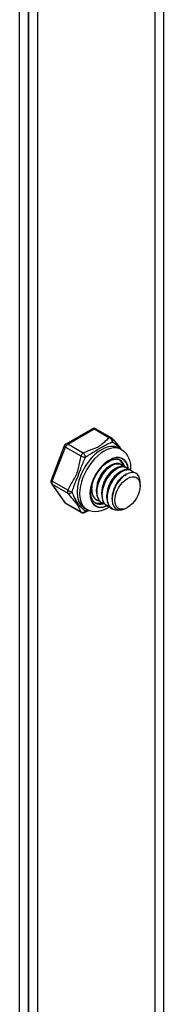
# Model space of a CAD drawing. Header units: inches. Extents: x 24 to 669, y 73 to 310.
# Tile 130 of 146: x 621.842 to 622.619, y 257.365 to 262.681. Entities that reach past the tile are written whole.
import ezdxf

# ---------------------------------------------------------------- set-up
doc = ezdxf.new("R2010")
doc.units = ezdxf.units.IN
doc.header["$MEASUREMENT"] = 0
doc.layers.add('Visible Edges(ANSI)', color=7, linetype='Continuous', lineweight=25)
doc.layers.add('Visible Tangent Edges(ANSI)', color=7, linetype='Continuous', lineweight=25)

msp = doc.modelspace()

# ---------------------------------------------------------------- linework, layer by layer
at = {"layer": 'Visible Edges(ANSI)'}
for p, q in [((621.8418, 253.3851), (621.8418, 272.2471)), ((621.8899, 272.2195), (621.8899, 253.3574)), ((621.8899, 253.3574), (621.8899, 272.2195)), ((621.938, 272.1918), (621.938, 253.3297)), ((622.235, 260.4719), (622.0919, 260.3895)), ((622.2546, 260.4719), (622.3383, 260.4237)), ((622.0834, 260.3795), (622.0119, 260.1951)), ((622.3779, 260.3683), (622.3919, 260.3603)), ((622.3879, 260.2808), (622.3907, 260.2792)), ((622.3249, 260.2683), (622.3374, 260.2755)), ((622.3528, 260.2523), (622.3653, 260.2595)), ((622.3806, 260.2362), (622.3931, 260.2435)), ((622.4085, 260.2202), (622.4182, 260.2258)), ((622.4158, 260.2648), (622.4186, 260.2631)), ((622.4436, 260.2487), (622.4464, 260.2471)), ((622.0141, 260.1767), (622.0856, 260.0747)), ((622.4933, 260.1646), (622.4933, 260.1807)), ((622.2303, 260.1481), (622.2303, 260.1511)), ((622.2581, 260.132), (622.2581, 260.1465)), ((622.286, 260.116), (622.286, 260.1304)), ((622.0919, 260.0689), (622.1756, 260.0207)), ((622.2581, 260.0875), (622.2609, 260.0859)), ((622.2859, 260.0715), (622.2887, 260.0699)), ((622.3139, 260.0999), (622.3138, 260.1144)), ((622.3417, 260.0911), (622.3417, 260.0983)), ((622.1913, 260.0442), (622.2052, 260.0362)), ((622.3138, 260.0554), (622.3166, 260.0538)), ((622.3416, 260.0394), (622.3444, 260.0378)), ((622.4253, 260.0467), (622.4213, 260.0443))]:
    msp.add_line(p, q, dxfattribs=at)
at = {"layer": 'Visible Edges(ANSI)', "flags": 128}
for points in [[(622.3443, 260.4184), (622.3492, 260.412), (622.3548, 260.4051), (622.3671, 260.3906), (622.3797, 260.3756), (622.3857, 260.3681), (622.3912, 260.3607)], [(622.3919, 260.3603), (622.405, 260.351), (622.4163, 260.3396), (622.4255, 260.3266), (622.4325, 260.3124), (622.4375, 260.2974), (622.4407, 260.2819), (622.4421, 260.2659), (622.4421, 260.2495)], [(622.2512, 260.071), (622.246, 260.0746), (622.2414, 260.0792), (622.2372, 260.0848), (622.2337, 260.0914), (622.2308, 260.099), (622.2286, 260.1077), (622.2273, 260.1172), (622.2268, 260.1275), (622.2273, 260.1385), (622.2286, 260.15), (622.2309, 260.162), (622.2341, 260.1742), (622.2382, 260.1866), (622.2431, 260.1989), (622.2488, 260.2112), (622.2553, 260.2231), (622.2624, 260.2347), (622.2701, 260.2458), (622.2784, 260.2563), (622.287, 260.266), (622.296, 260.2749), (622.3052, 260.2829), (622.3144, 260.2899), (622.3237, 260.2958), (622.3329, 260.3005), (622.3418, 260.3042), (622.3503, 260.3066), (622.3584, 260.308), (622.3659, 260.3082), (622.3728, 260.3074), (622.3791, 260.3057), (622.3848, 260.303)], [(622.3879, 260.2808), (622.3804, 260.284), (622.372, 260.2854), (622.363, 260.285), (622.3534, 260.2827), (622.3434, 260.2787), (622.3333, 260.273), (622.3231, 260.2657), (622.3132, 260.2568), (622.3036, 260.2466), (622.2945, 260.2352), (622.2862, 260.2228), (622.2787, 260.2096), (622.2722, 260.1959), (622.2669, 260.1818), (622.2627, 260.1676), (622.2599, 260.1535), (622.2584, 260.1398), (622.2583, 260.1267), (622.2596, 260.1144), (622.2623, 260.1031), (622.2663, 260.093), (622.2717, 260.0843), (622.2782, 260.0771), (622.2859, 260.0715)], [(622.3024, 260.0647), (622.2921, 260.0681), (622.2829, 260.0738), (622.2752, 260.0817), (622.269, 260.0915), (622.2646, 260.1031), (622.2618, 260.1163), (622.2609, 260.1307), (622.2619, 260.146), (622.2646, 260.1619), (622.269, 260.1781), (622.275, 260.1942), (622.2825, 260.2098), (622.2912, 260.2246), (622.301, 260.2384), (622.3116, 260.2507), (622.3228, 260.2614), (622.3343, 260.2702), (622.3459, 260.2769), (622.3572, 260.2814), (622.368, 260.2836), (622.3781, 260.2834), (622.3872, 260.2809), (622.3951, 260.2761), (622.4016, 260.2692)], [(622.3249, 260.2683), (622.3207, 260.2656), (622.3164, 260.2626), (622.3122, 260.2593), (622.308, 260.2557), (622.3038, 260.2518), (622.2997, 260.2476), (622.2958, 260.2431), (622.2919, 260.2383), (622.2882, 260.2334), (622.2847, 260.2282), (622.2813, 260.2228), (622.2781, 260.2173), (622.275, 260.2116), (622.2722, 260.2058), (622.2696, 260.1999), (622.2673, 260.1939), (622.2652, 260.1879), (622.2633, 260.1818), (622.2617, 260.1758), (622.2604, 260.1698), (622.2594, 260.1638), (622.2587, 260.1579), (622.2583, 260.1522), (622.2582, 260.1465)], [(622.3528, 260.2522), (622.3485, 260.2496), (622.3443, 260.2466), (622.34, 260.2433), (622.3358, 260.2396), (622.3317, 260.2357), (622.3276, 260.2315), (622.3236, 260.227), (622.3198, 260.2223), (622.3161, 260.2173), (622.3125, 260.2122), (622.3091, 260.2068), (622.3059, 260.2012), (622.3029, 260.1955), (622.3001, 260.1897), (622.2975, 260.1838), (622.2951, 260.1778), (622.293, 260.1718), (622.2912, 260.1658), (622.2896, 260.1597), (622.2883, 260.1537), (622.2873, 260.1478), (622.2866, 260.1419), (622.2862, 260.1361), (622.286, 260.1305)], [(622.4158, 260.2648), (622.4083, 260.2679), (622.3999, 260.2693), (622.3908, 260.2689), (622.3812, 260.2667), (622.3713, 260.2627), (622.3611, 260.257), (622.351, 260.2496), (622.341, 260.2408), (622.3315, 260.2306), (622.3224, 260.2192), (622.3141, 260.2068), (622.3066, 260.1936), (622.3001, 260.1798), (622.2947, 260.1657), (622.2906, 260.1515), (622.2877, 260.1375), (622.2862, 260.1237), (622.2861, 260.1106), (622.2874, 260.0983), (622.2901, 260.087), (622.2942, 260.0769), (622.2995, 260.0682), (622.3061, 260.061), (622.3138, 260.0554)], [(622.3303, 260.0486), (622.3199, 260.0521), (622.3108, 260.0578), (622.3031, 260.0656), (622.2969, 260.0755), (622.2924, 260.0871), (622.2897, 260.1002), (622.2888, 260.1146), (622.2897, 260.1299), (622.2924, 260.1459), (622.2968, 260.162), (622.3029, 260.1781), (622.3103, 260.1937), (622.319, 260.2086), (622.3288, 260.2223), (622.3394, 260.2347), (622.3506, 260.2454), (622.3622, 260.2542), (622.3737, 260.2609), (622.385, 260.2654), (622.3959, 260.2676), (622.406, 260.2674), (622.4151, 260.2649), (622.423, 260.2601), (622.4295, 260.2532)], [(622.3806, 260.2362), (622.3764, 260.2336), (622.3721, 260.2306), (622.3679, 260.2272), (622.3637, 260.2236), (622.3595, 260.2197), (622.3555, 260.2155), (622.3515, 260.211), (622.3476, 260.2062), (622.3439, 260.2013), (622.3404, 260.1961), (622.337, 260.1907), (622.3338, 260.1852), (622.3308, 260.1795), (622.3279, 260.1737), (622.3254, 260.1678), (622.323, 260.1618), (622.3209, 260.1558), (622.3191, 260.1497), (622.3175, 260.1437), (622.3162, 260.1377), (622.3152, 260.1317), (622.3144, 260.1258), (622.314, 260.1201), (622.3139, 260.1144)], [(622.4436, 260.2487), (622.4361, 260.2519), (622.4277, 260.2533), (622.4187, 260.2529), (622.4091, 260.2506), (622.3991, 260.2466), (622.389, 260.2409), (622.3788, 260.2336), (622.3689, 260.2247), (622.3593, 260.2145), (622.3503, 260.2031), (622.3419, 260.1907), (622.3344, 260.1776), (622.328, 260.1638), (622.3226, 260.1497), (622.3184, 260.1355), (622.3156, 260.1214), (622.3141, 260.1077), (622.314, 260.0946), (622.3153, 260.0823), (622.318, 260.071), (622.322, 260.0609), (622.3274, 260.0522), (622.334, 260.045), (622.3416, 260.0394)], [(622.3856, 260.0336), (622.372, 260.0316), (622.3593, 260.0324), (622.3478, 260.036), (622.3378, 260.0425), (622.3295, 260.0515), (622.3232, 260.0629), (622.3189, 260.0764), (622.3169, 260.0916), (622.317, 260.1081), (622.3194, 260.1255), (622.3239, 260.1433), (622.3303, 260.1611), (622.3386, 260.1784), (622.3483, 260.1947), (622.3593, 260.2096), (622.3713, 260.2227), (622.3839, 260.2337), (622.3966, 260.2422), (622.4093, 260.2481), (622.4214, 260.2512), (622.4327, 260.2515), (622.4429, 260.2489), (622.4515, 260.2435), (622.4585, 260.2355)], [(622.4906, 260.203), (622.4859, 260.2153), (622.4788, 260.225), (622.4697, 260.2318), (622.4589, 260.2354), (622.4466, 260.2357), (622.4334, 260.2328), (622.4196, 260.2266), (622.4057, 260.2173), (622.3921, 260.2053), (622.3794, 260.1908), (622.3679, 260.1744), (622.3581, 260.1567), (622.3504, 260.1381), (622.345, 260.1194), (622.3421, 260.1011), (622.342, 260.084), (622.3445, 260.0686), (622.3497, 260.0555), (622.3574, 260.0451), (622.3673, 260.0379), (622.3791, 260.0342), (622.3924, 260.034), (622.4066, 260.0374), (622.4213, 260.0443)], [(622.2746, 260.0807), (622.2701, 260.0819), (622.2658, 260.0834), (622.2618, 260.0854), (622.2579, 260.0877), (622.2543, 260.0905), (622.251, 260.0936), (622.2479, 260.097), (622.2451, 260.1009), (622.2425, 260.105), (622.2403, 260.1095), (622.2383, 260.1142), (622.2367, 260.1193), (622.2353, 260.1246), (622.2343, 260.1302), (622.2336, 260.136), (622.2332, 260.142), (622.2331, 260.1481), (622.2333, 260.1545), (622.2339, 260.1609), (622.2347, 260.1675), (622.2359, 260.1742), (622.2374, 260.1809), (622.2392, 260.1876), (622.2412, 260.1944)], [(622.4085, 260.2202), (622.4042, 260.2175), (622.4, 260.2145), (622.3957, 260.2112), (622.3915, 260.2076), (622.3874, 260.2036), (622.3833, 260.1994), (622.3794, 260.1949), (622.3755, 260.1902), (622.3718, 260.1852), (622.3682, 260.1801), (622.3648, 260.1747), (622.3616, 260.1691), (622.3586, 260.1635), (622.3558, 260.1576), (622.3532, 260.1517), (622.3509, 260.1457), (622.3488, 260.1397), (622.3469, 260.1337), (622.3453, 260.1276), (622.344, 260.1216), (622.343, 260.1157), (622.3423, 260.1098), (622.3419, 260.104), (622.3417, 260.0984)], [(622.2311, 260.1628), (622.2307, 260.1585), (622.2304, 260.1543), (622.2303, 260.1501), (622.2303, 260.146), (622.2304, 260.142), (622.2307, 260.1381), (622.2311, 260.1342), (622.2317, 260.1305), (622.2324, 260.1268), (622.2332, 260.1233), (622.2342, 260.1198), (622.2353, 260.1165), (622.2365, 260.1133), (622.2379, 260.1102), (622.2393, 260.1073), (622.241, 260.1045), (622.2427, 260.1018), (622.2446, 260.0993), (622.2465, 260.097), (622.2486, 260.0948), (622.2508, 260.0927), (622.2531, 260.0908), (622.2555, 260.0891), (622.2581, 260.0875)], [(622.2174, 260.0304), (622.2054, 260.0254), (622.1944, 260.0203)], [(622.3277, 260.0493), (622.3134, 260.0408), (622.2987, 260.0338), (622.2835, 260.0285), (622.2678, 260.0252), (622.2519, 260.024), (622.2358, 260.0253), (622.2201, 260.0294), (622.2052, 260.0362)]]:
    msp.add_lwpolyline(points, dxfattribs=at)
at = {"layer": 'Visible Edges(ANSI)'}
for centre, start, end in [((622.2448, 260.4548), 60.064, 119.936), ((622.1017, 260.3724), 119.936, 158.8021), ((622.3285, 260.4066), 36.716, 60.064), ((622.0302, 260.188), 158.8021, 215.0271), ((622.1017, 260.086), 215.0271, 240.064), ((622.1854, 260.0378), 240.064, 297.2321)]:
    msp.add_arc(centre, 0.0197, start, end, dxfattribs=at)
for centre, major_axis, start_param, end_param in [((622.3097, 260.1918), (0.0668, 0.116), 5.718546, 6.217869), ((622.4112, 260.1334), (0.058, 0.1006), 5.495853, 5.750129), ((622.3097, 260.1918), (-0.0668, -0.116), 0.065316, 0.520508)]:
    msp.add_ellipse(centre, major_axis=major_axis, ratio=0.578093, start_param=start_param, end_param=end_param, dxfattribs=at)
msp.add_ellipse((622.4251, 260.1254), major_axis=(-0.0481, -0.0836), ratio=0.578093, dxfattribs=at)
at = {"layer": 'Visible Tangent Edges(ANSI)'}
for p, q in [((622.5751, 252.7556), (622.5751, 271.8249)), ((622.619, 271.7996), (622.619, 252.7556)), ((622.1017, 260.3885), (622.2448, 260.4709)), ((622.2448, 260.4709), (622.3285, 260.4227)), ((622.1854, 260.3403), (622.1017, 260.3885)), ((622.0182, 260.1891), (622.0897, 260.3735)), ((622.0897, 260.3735), (622.1734, 260.3253)), ((622.1018, 260.1409), (622.0182, 260.1891)), ((622.0897, 260.071), (622.0182, 260.173)), ((622.0182, 260.173), (622.1018, 260.1248)), ((622.1734, 260.0228), (622.0897, 260.071))]:
    msp.add_line(p, q, dxfattribs=at)
at = {"layer": 'Visible Tangent Edges(ANSI)', "flags": 128}
for points in [[(622.3285, 260.4227), (622.3229, 260.419), (622.3177, 260.4151), (622.3127, 260.4111), (622.3078, 260.407), (622.3031, 260.4029), (622.2985, 260.3988), (622.2939, 260.3947), (622.2892, 260.3905), (622.2843, 260.3865), (622.2792, 260.3826), (622.2738, 260.3788), (622.2679, 260.3752), (622.2617, 260.3718), (622.2551, 260.3687), (622.2483, 260.3658), (622.2413, 260.363), (622.2342, 260.3602), (622.227, 260.3576), (622.2198, 260.3549), (622.2127, 260.3522), (622.2056, 260.3494), (622.1987, 260.3465), (622.1919, 260.3435), (622.1854, 260.3403)], [(622.1985, 260.3174), (622.2041, 260.3219), (622.21, 260.3263), (622.2161, 260.3307), (622.2224, 260.335), (622.2289, 260.3392), (622.2355, 260.3434), (622.2423, 260.3475), (622.2491, 260.3515), (622.256, 260.3555), (622.2628, 260.3595), (622.2696, 260.3634), (622.2763, 260.3672), (622.2828, 260.3709), (622.289, 260.3745), (622.295, 260.378), (622.3008, 260.3813), (622.3064, 260.3844), (622.3118, 260.3873), (622.3172, 260.39), (622.3224, 260.3926), (622.3276, 260.3949), (622.3328, 260.397), (622.3379, 260.3989), (622.3431, 260.4006)], [(622.3431, 260.4006), (622.3449, 260.3995), (622.3468, 260.3983), (622.3486, 260.3971), (622.3505, 260.3959), (622.3525, 260.3945), (622.3544, 260.3932), (622.3564, 260.3918), (622.3584, 260.3904), (622.3604, 260.3889), (622.3624, 260.3874), (622.3644, 260.3858), (622.3665, 260.3842), (622.3685, 260.3826), (622.3705, 260.3809), (622.3725, 260.3791), (622.3744, 260.3774), (622.3764, 260.3756), (622.3783, 260.3737), (622.3802, 260.3718), (622.3821, 260.3699), (622.3839, 260.3679), (622.3857, 260.3659), (622.3874, 260.3639), (622.3891, 260.3619)], [(622.1734, 260.3253), (622.1708, 260.3173), (622.1686, 260.3091), (622.1666, 260.3009), (622.1647, 260.2926), (622.163, 260.2843), (622.1613, 260.2759), (622.1596, 260.2676), (622.1579, 260.2593), (622.156, 260.251), (622.1538, 260.2428), (622.1514, 260.2347), (622.1486, 260.2268), (622.1454, 260.2192), (622.1418, 260.2118), (622.138, 260.2045), (622.1339, 260.1975), (622.1298, 260.1906), (622.1255, 260.1837), (622.1213, 260.1768), (622.1171, 260.1699), (622.113, 260.1629), (622.1091, 260.1557), (622.1053, 260.1484), (622.1018, 260.1409)], [(622.1262, 260.131), (622.128, 260.1379), (622.13, 260.1449), (622.1323, 260.152), (622.1347, 260.1592), (622.1374, 260.1665), (622.1402, 260.1739), (622.1431, 260.1814), (622.1462, 260.1892), (622.1494, 260.197), (622.1527, 260.2051), (622.156, 260.2134), (622.1593, 260.2218), (622.1626, 260.2303), (622.1658, 260.2389), (622.169, 260.2474), (622.1721, 260.2558), (622.1752, 260.2641), (622.1783, 260.2723), (622.1815, 260.2803), (622.1847, 260.2881), (622.188, 260.2957), (622.1914, 260.3032), (622.1949, 260.3104), (622.1985, 260.3174)], [(622.1018, 260.1248), (622.1053, 260.1202), (622.1091, 260.1155), (622.113, 260.1107), (622.1171, 260.1059), (622.1213, 260.1009), (622.1255, 260.096), (622.1297, 260.0911), (622.1339, 260.0861), (622.1379, 260.0813), (622.1418, 260.0765), (622.1453, 260.0719), (622.1486, 260.0675), (622.1514, 260.0633), (622.1538, 260.0594), (622.156, 260.0556), (622.1579, 260.052), (622.1596, 260.0484), (622.1613, 260.045), (622.163, 260.0415), (622.1647, 260.038), (622.1666, 260.0344), (622.1686, 260.0306), (622.1708, 260.0268), (622.1734, 260.0228)], [(622.1985, 260.0278), (622.1949, 260.0301), (622.1914, 260.0324), (622.188, 260.0349), (622.1847, 260.0375), (622.1815, 260.0402), (622.1783, 260.043), (622.1752, 260.0461), (622.1721, 260.0495), (622.1689, 260.053), (622.1658, 260.0569), (622.1626, 260.0612), (622.1593, 260.0657), (622.156, 260.0705), (622.1527, 260.0756), (622.1494, 260.0809), (622.1462, 260.0864), (622.1431, 260.0919), (622.1401, 260.0975), (622.1373, 260.1031), (622.1347, 260.1088), (622.1323, 260.1144), (622.13, 260.12), (622.128, 260.1255), (622.1262, 260.1309)], [(622.214, 260.0318), (622.2133, 260.0316), (622.2126, 260.0314), (622.212, 260.0312), (622.2113, 260.0311), (622.2106, 260.0309), (622.2099, 260.0307), (622.2093, 260.0306), (622.2086, 260.0304), (622.208, 260.0302), (622.2073, 260.0301), (622.2067, 260.0299), (622.206, 260.0297), (622.2054, 260.0296), (622.2047, 260.0294), (622.2041, 260.0292), (622.2035, 260.0291), (622.2028, 260.0289), (622.2022, 260.0288), (622.2016, 260.0286), (622.2009, 260.0284), (622.2003, 260.0283), (622.1997, 260.0281), (622.1991, 260.028), (622.1985, 260.0278)]]:
    msp.add_lwpolyline(points, dxfattribs=at)
at = {"layer": 'Visible Tangent Edges(ANSI)'}
for centre, major_axis, ratio, start_param, end_param in [((622.2448, 260.4548), (-0.0098, 0.0171), 0.578093, 5.499721, 6.283185), ((622.2448, 260.4548), (0.0098, 0.0171), 0.578093, 0, 0.783464), ((622.1017, 260.3724), (0.0098, 0.0171), 0.578093, 0.783464, 1.830662), ((622.1017, 260.3724), (-0.0098, 0.0171), 0.578093, 5.499721, 6.283185), ((622.2846, 260.2063), (-0.0933, -0.1621), 0.578093, 3.141593, 6.283185), ((622.2985, 260.1982), (0.0933, 0.1621), 0.578093, 0, 3.141593), ((622.3285, 260.4066), (0.0098, 0.0171), 0.578093, 0, 0.783464), ((622.3285, 260.4066), (-0.0107, 0.0165), 0.609588, 3.996047, 5.470059), ((622.3285, 260.4066), (0.0158, 0.0118), 0.754115, 5.139012, 6.283185), ((622.1017, 260.3724), (-0.0184, 0.0071), 0.209664, 0, 0.938208), ((622.1854, 260.3242), (-0.0098, -0.0171), 0.578093, 3.925057, 4.972255), ((622.1854, 260.3242), (0.009, -0.0175), 0.54478, 0.910625, 2.384637), ((622.3264, 260.1822), (-0.0737, -0.1279), 0.578093, 2.44536, 6.948591), ((622.3264, 260.1822), (0.0727, 0.1262), 0.578093, 5.604861, 10.073053), ((622.1854, 260.3242), (-0.0187, 0.0063), 0.17693, 0.929322, 2.403334), ((622.318, 260.187), (0.0668, 0.116), 0.578093, 5.752575, 6.283185), ((622.0302, 260.188), (-0.0184, 0.0071), 0.209664, 0, 0.938208), ((622.0302, 260.188), (-0.0161, -0.0113), 0.787757, 0, 0.35258), ((622.0302, 260.188), (-0.0098, -0.0171), 0.578093, 4.972255, 6.019452), ((622.1139, 260.1398), (-0.0098, -0.0171), 0.578093, 4.972255, 6.019452), ((622.1139, 260.1398), (0.018, -0.008), 0.241739, 4.090324, 5.564336), ((622.1139, 260.1398), (-0.0158, -0.0118), 0.754115, 0.329838, 1.80385), ((622.1017, 260.086), (-0.0161, -0.0113), 0.787757, 0, 0.35258), ((622.1017, 260.086), (-0.0098, -0.0171), 0.578093, 6.019452, 6.283185), ((622.318, 260.187), (-0.0668, -0.116), 0.578093, 0, 0.525906), ((622.1854, 260.0378), (-0.0165, -0.0107), 0.818923, 0.3797, 1.853712), ((622.1854, 260.0378), (-0.0098, -0.0171), 0.578093, 6.019452, 6.283185), ((622.1854, 260.0378), (0.009, -0.0175), 0.54478, 0, 0.717057)]:
    msp.add_ellipse(centre, major_axis=major_axis, ratio=ratio, start_param=start_param, end_param=end_param, dxfattribs=at)

doc.saveas('drawing.dxf')
